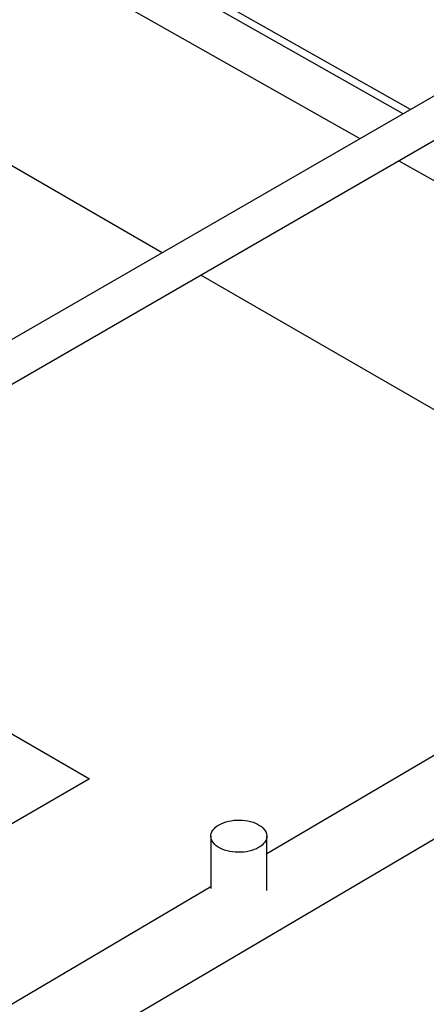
# Model space of a CAD drawing. Header units: millimetres. Extents: x 0 to 844, y 0 to 663.
# Tile 59 of 87: x 739 to 759, y 190 to 240. Entities that reach past the tile are written whole.
import ezdxf

# ---------------------------------------------------------------- set-up
doc = ezdxf.new("R2010")
doc.units = ezdxf.units.MM
doc.layers.add('TRAIT-FORT', color=4, linetype='Continuous', lineweight=25)

msp = doc.modelspace()

# ---------------------------------------------------------------- linework, layer by layer
at = {"layer": 'TRAIT-FORT', "color": 4, "linetype": 'Continuous', "lineweight": 25}
for p, q in [((758.323, 234.8498), (742.1934, 243.9744)), ((758.6895, 235.0613), (742.6819, 244.1169)), ((739.362, 243.099), (756.1558, 233.5987)), ((766.257, 239.43), (736.5141, 222.2598)), ((737.5524, 220.6258), (767.224, 237.7549)), ((746.2531, 227.882), (733.9387, 234.9909)), ((758.1098, 232.4934), (793.6848, 212.3684)), ((774.7238, 211.4462), (748.1874, 226.7653)), ((784.8132, 217.3871), (751.492, 197.7664)), ((737.5524, 204.4513), (742.619, 201.5264)), ((742.619, 201.5264), (737.6411, 198.6527)), ((748.692, 198.6581), (748.6919, 196.0382)), ((751.4919, 195.9413), (751.492, 198.658))]:
    msp.add_line(p, q, dxfattribs=at)
at = {"layer": 'TRAIT-FORT', "color": 4, "linetype": 'Continuous', "lineweight": 25, "flags": 128}
for points in [[(685.4103, 154.6749), (737.1085, 185.1166), (788.434, 215.3389)], [(751.0819, 198.0865), (750.9767, 198.0316), (750.8624, 197.9832), (750.7402, 197.9417), (750.6113, 197.9075), (750.4771, 197.881), (750.339, 197.8625), (750.1983, 197.8522), (750.0565, 197.8501), (749.9151, 197.8563), (749.7755, 197.8707), (749.6392, 197.8933), (749.5075, 197.9236), (749.3818, 197.9615), (749.2633, 198.0066), (749.1534, 198.0583), (749.0532, 198.1162), (748.9635, 198.1797), (748.8855, 198.248), (748.8198, 198.3206), (748.7672, 198.3966), (748.7282, 198.4754), (748.7032, 198.5559), (748.6924, 198.6376), (748.696, 198.7194), (748.7139, 198.8006), (748.746, 198.8804), (748.7919, 198.9579), (748.8511, 199.0323), (748.923, 199.1028), (749.007, 199.1688), (749.102, 199.2295), (749.2073, 199.2844), (749.3216, 199.3329), (749.4438, 199.3744), (749.5726, 199.4086), (749.7068, 199.4351), (749.845, 199.4536), (749.9857, 199.4639), (750.1274, 199.466), (750.2689, 199.4598), (750.4084, 199.4453), (750.5448, 199.4228), (750.6765, 199.3924), (750.8022, 199.3545), (750.9206, 199.3095), (751.0305, 199.2577), (751.1308, 199.1998), (751.2204, 199.1364), (751.2985, 199.068), (751.3641, 198.9955), (751.4167, 198.9194), (751.4557, 198.8407), (751.4808, 198.7601), (751.4915, 198.6785), (751.4879, 198.5967), (751.47, 198.5154), (751.438, 198.4357), (751.3921, 198.3582), (751.3329, 198.2838), (751.2609, 198.2133), (751.177, 198.1473), (751.0819, 198.0865)], [(748.6919, 196.1177), (736.1122, 188.7103), (683.6011, 157.7899)]]:
    msp.add_lwpolyline(points, dxfattribs=at)
at = {"layer": 'TRAIT-FORT', "color": 4, "linetype": 'Continuous', "lineweight": 25}
for points, knots in [([(747.0678, 243.149), (747.1848, 243.2177), (747.4131, 243.3519), (747.7349, 243.5573), (748.0267, 243.7529), (748.2845, 243.9347), (748.5069, 244.0993), (748.6944, 244.2452), (748.8556, 244.3776), (748.9906, 244.4956), (749.1013, 244.5994), (749.1854, 244.6843), (749.251, 244.7555), (749.3065, 244.8205), (749.3606, 244.8896), (749.4129, 244.9655), (749.4609, 245.0487), (749.5028, 245.1462), (749.5286, 245.2527), (749.5278, 245.3575), (749.5077, 245.4356), (749.4867, 245.4845), (749.4636, 245.5242), (749.4373, 245.5598), (749.4036, 245.5961), (749.3598, 245.6331), (749.3037, 245.6695), (749.2225, 245.7083), (749.1187, 245.7415), (749.0001, 245.7651), (748.8918, 245.7781), (748.793, 245.785), (748.6915, 245.7884), (748.588, 245.7885), (748.4824, 245.7857), (748.3769, 245.7807), (748.2631, 245.7729), (748.1494, 245.7632), (748.0459, 245.7527), (747.9624, 245.7433), (747.9003, 245.7358), (747.8558, 245.7302), (747.819, 245.7255), (747.7811, 245.7205), (747.7381, 245.7146), (747.6627, 245.704), (747.5453, 245.6867), (747.3829, 245.6608), (747.2009, 245.6297), (747.0083, 245.5947), (746.8066, 245.556), (746.4823, 245.4908), (746.0197, 245.3905), (745.403, 245.2456), (744.7445, 245.0808), (744.0493, 244.8974), (743.3269, 244.6986), (742.588, 244.4878), (741.7484, 244.2409), (740.8118, 243.9567), (739.7839, 243.6353), (738.7673, 243.3091), (737.714, 242.9634), (736.6153, 242.5948), (735.4625, 242.1995), (734.3028, 241.7937), (733.1423, 241.3795), (731.9847, 240.9583), (730.8283, 240.5293), (729.6719, 240.0918), (728.5936, 239.6748), (727.7383, 239.3386), (727.2698, 239.1498), (727.1067, 239.0841)], [0, 0, 0, 0, 0.0155767, 0.0304037, 0.0442159, 0.0568445, 0.0682039, 0.0782742, 0.0870911, 0.0959319, 0.1033778, 0.1095622, 0.1145979, 0.1193021, 0.1241295, 0.1300926, 0.1362943, 0.1431747, 0.1508577, 0.1588918, 0.1635073, 0.1670925, 0.1699951, 0.1731068, 0.1764725, 0.1803708, 0.1853465, 0.1914337, 0.2001505, 0.2077817, 0.2142544, 0.2196716, 0.2253051, 0.2314767, 0.2364771, 0.2418114, 0.2474951, 0.2532415, 0.2581139, 0.2620065, 0.264743, 0.2665598, 0.2680339, 0.2697276, 0.271644, 0.2737867, 0.2797557, 0.2870646, 0.2947326, 0.3028028, 0.3110449, 0.3194586, 0.3420035, 0.3656696, 0.3904218, 0.4162135, 0.4427013, 0.4693418, 0.4960072, 0.5325028, 0.568559, 0.6039382, 0.6384826, 0.6777098, 0.7171883, 0.7567395, 0.7961855, 0.83535, 0.8742894, 0.9133735, 0.9524045, 0.9834317, 1, 1, 1, 1]), ([(725.9566, 238.2041), (725.977, 238.2126), (726.2952, 238.346), (726.9188, 238.5993), (727.8621, 238.9783), (728.8501, 239.3664), (729.8817, 239.764), (730.9209, 240.1572), (731.9649, 240.5451), (733.116, 240.9654), (734.3684, 241.4136), (735.7251, 241.888), (736.9745, 242.3145), (738.1205, 242.6968), (739.1577, 243.0353), (740.1864, 243.3631), (741.2073, 243.6797), (742.1065, 243.9501), (742.8899, 244.1784), (743.558, 244.3676), (744.2211, 244.5491), (744.8741, 244.7207), (745.5113, 244.88), (746.0585, 245.0084), (746.5058, 245.1063), (746.8474, 245.1763), (747.1428, 245.2327), (747.3958, 245.2771), (747.5745, 245.3059), (747.6932, 245.3236), (747.7644, 245.3339), (747.8337, 245.3434), (747.9032, 245.3525), (747.9753, 245.3615), (748.0576, 245.371), (748.1617, 245.382), (748.2935, 245.3938), (748.4497, 245.4042), (748.6098, 245.4093), (748.7527, 245.4072), (748.8594, 245.3999), (748.9338, 245.3908), (748.9849, 245.3821), (749.027, 245.3729), (749.063, 245.3631), (749.0974, 245.3514), (749.128, 245.3376), (749.1479, 245.3258), (749.1596, 245.3171), (749.1651, 245.3072), (749.1634, 245.3068), (749.1616, 245.292), (749.1538, 245.2663), (749.139, 245.2323), (749.1221, 245.201), (749.1054, 245.1735), (749.084, 245.1413), (749.054, 245.1), (749.0086, 245.0434), (748.9428, 244.9694), (748.8591, 244.8838), (748.7569, 244.7876), (748.6366, 244.6818), (748.4868, 244.558), (748.3035, 244.4149), (748.087, 244.2545), (747.8382, 244.0787), (747.5594, 243.8914), (747.254, 243.6956), (747.0379, 243.5676), (746.9276, 243.5023)], [0, 0, 0, 0, 0.0020377, 0.0317724, 0.0617237, 0.0953442, 0.1292008, 0.163395, 0.1977823, 0.2322222, 0.2771748, 0.3219003, 0.3672012, 0.4021006, 0.4371007, 0.472041, 0.5067507, 0.5417624, 0.5650966, 0.5886335, 0.6122587, 0.6358478, 0.6592679, 0.6823794, 0.6973741, 0.7107343, 0.7225432, 0.7329011, 0.7419019, 0.7451418, 0.7481834, 0.7511726, 0.7542638, 0.7574531, 0.7609076, 0.7655413, 0.7720865, 0.780038, 0.7892458, 0.7979623, 0.8051578, 0.809964, 0.8138984, 0.8171416, 0.8208292, 0.8251839, 0.8300923, 0.8351569, 0.8412793, 0.8478517, 0.854638, 0.8612431, 0.8672156, 0.8721809, 0.8756419, 0.8783506, 0.8809567, 0.8845828, 0.8893021, 0.8951972, 0.9023827, 0.9090172, 0.9166323, 0.9253417, 0.9352463, 0.9463652, 0.9584273, 0.9715188, 0.9854642, 1, 1, 1, 1])]:
    msp.add_open_spline(points, degree=3, knots=knots, dxfattribs=at)

doc.saveas('drawing.dxf')
